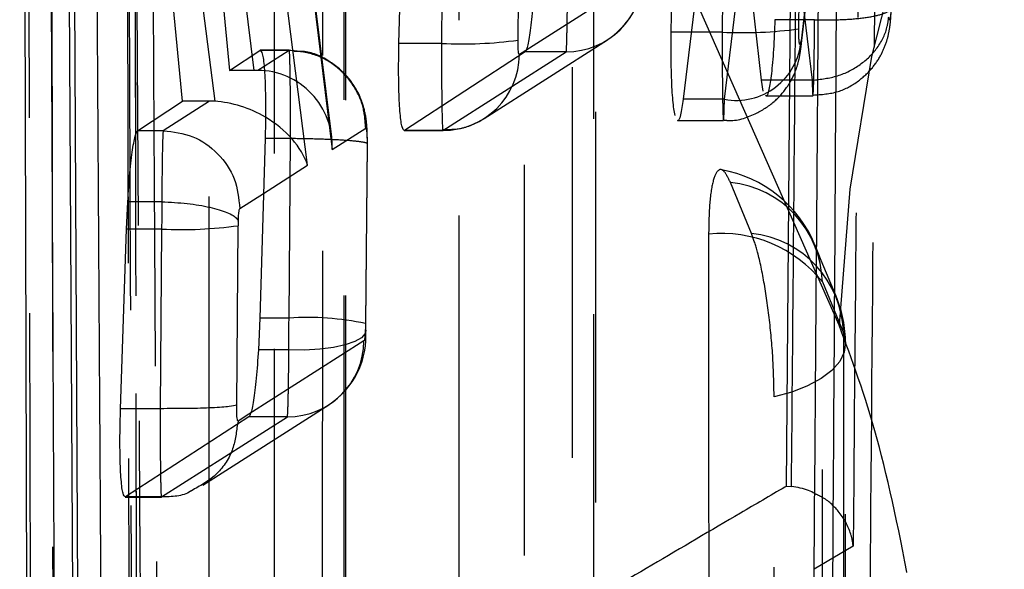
# Model space of a CAD drawing. Extents: x 32 to 386, y 97 to 276.
# Tile 20 of 34: x 252.97 to 256.18, y 246.4 to 248.19. Entities that reach past the tile are written whole.
import ezdxf

# ---------------------------------------------------------------- set-up
doc = ezdxf.new("R2010")
doc.units = 0
doc.linetypes.add('HIDDEN', pattern=[1.905, 1.27, -0.635])
doc.layers.get('0').update_dxf_attribs({"linetype": 'CONTINUOUS'})

msp = doc.modelspace()

# ---------------------------------------------------------------- linework, layer by layer
at = {"color": 7, "linetype": 'CONTINUOUS'}
for p, q in [((252.9727, 253.2981), (253.0006, 244.698)), ((255.5196, 253.0739), (255.4662, 246.6738)), ((253.1095, 252.8158), (253.1529, 244.698)), ((254.2065, 248.1134), (254.2594, 250.2643)), ((253.5027, 247.9258), (253.3845, 249.1419)), ((253.452, 249.1419), (253.6072, 247.9253)), ((255.2667, 249.042), (255.1307, 247.9318)), ((255.3859, 247.9935), (255.2667, 249.042)), ((255.092, 248.1501), (255.1009, 248.7568)), ((253.6221, 248.3748), (253.6551, 248.0259)), ((254.3451, 248.1134), (254.2065, 248.1134)), ((253.6551, 248.0259), (253.7537, 248.0907)), ((254.617, 248.0864), (254.2248, 247.8307)), ((253.735, 248.0259), (253.6551, 248.0259)), ((255.3917, 247.9584), (255.3859, 247.9935)), ((253.3564, 247.8297), (253.5027, 247.9258)), ((253.5905, 247.9258), (253.4397, 247.8297)), ((253.5905, 247.9258), (253.5027, 247.9258)), ((253.4397, 247.8297), (253.3564, 247.8297)), ((253.4397, 247.8297), (253.4397, 247.8297)), ((253.7711, 247.8041), (253.7538, 247.2204)), ((253.3203, 247.5099), (253.3243, 247.599)), ((253.4348, 247.599), (253.3243, 247.599)), ((253.4348, 247.599), (253.4348, 247.599)), ((253.3008, 246.9261), (253.3203, 247.5099)), ((253.4345, 247.5099), (253.3203, 247.5099)), ((253.4345, 247.5099), (253.4296, 246.9261)), ((253.6786, 246.9377), (253.6835, 247.5209)), ((253.7538, 247.2204), (253.7492, 247.1171)), ((253.4296, 246.9261), (253.3008, 246.9261)), ((253.7184, 246.9), (253.317, 246.6392)), ((255.4662, 246.6738), (255.4835, 246.6728))]:
    msp.add_line(p, q, dxfattribs=at)
at = {"color": 8, "linetype": 'CONTINUOUS'}
for p, q in [((253.1711, 244.698), (253.1267, 252.8158)), ((254.351, 248.8193), (254.3451, 248.1134)), ((254.5941, 248.1241), (254.599, 248.7158)), ((255.1574, 248.1501), (255.092, 248.1501)), ((254.6192, 248.0904), (254.5981, 248.077)), ((253.7676, 248.0386), (253.7476, 248.0259)), ((255.4143, 247.9935), (255.3859, 247.9935)), ((253.6887, 247.5767), (253.7658, 247.6259)), ((253.683, 246.8855), (253.681, 246.8758)), ((253.7182, 246.9079), (253.683, 246.8855))]:
    msp.add_line(p, q, dxfattribs=at)
at = {"color": 7, "linetype": 'HIDDEN'}
for p, q in [((255.6383, 247.1973), (253.6807, 251.6311)), ((253.9093, 247.7173), (253.7011, 249.3501)), ((255.6621, 249.349), (255.5143, 248.1217)), ((255.5135, 248.0951), (255.6594, 249.3064)), ((255.2653, 247.9318), (255.399, 249.042)), ((255.4366, 248.9472), (255.5506, 247.9935)), ((255.2631, 248.7568), (255.258, 248.1501)), ((255.507, 248.1608), (255.5121, 248.7674)), ((253.735, 248.0259), (253.6922, 248.3748)), ((253.9171, 248.3581), (253.9895, 247.7684)), ((253.9877, 247.8092), (253.9201, 248.3603)), ((254.9996, 248.3327), (254.6192, 248.0904)), ((255.5584, 248.1905), (255.4294, 248.1905)), ((255.5585, 248.1904), (255.5584, 248.1905)), ((255.258, 248.1501), (255.1574, 248.1501)), ((254.4833, 247.8694), (254.8849, 248.1251)), ((253.8493, 248.0907), (253.7537, 248.0907)), ((253.8496, 248.0911), (253.7551, 248.0911)), ((253.8493, 248.0907), (253.7676, 248.0386)), ((253.8493, 248.0907), (253.8493, 248.0907)), ((254.3491, 247.8307), (254.7506, 248.0864)), ((254.7506, 248.0864), (254.617, 248.0864)), ((255.5506, 247.9935), (255.4143, 247.9935)), ((255.5506, 247.9935), (255.5506, 247.9935)), ((255.3997, 247.9434), (255.5531, 247.9434)), ((255.2653, 247.9318), (255.1307, 247.9318)), ((255.1127, 247.8627), (255.2621, 247.8627)), ((253.9895, 247.7684), (254.0983, 247.8377)), ((254.2235, 247.8302), (254.3488, 247.8302)), ((254.3491, 247.8307), (254.2248, 247.8307)), ((253.8538, 247.8041), (253.7711, 247.8041)), ((253.8488, 247.2204), (253.8538, 247.8041)), ((254.1028, 247.7855), (254.0979, 247.2025)), ((254.0988, 247.2037), (254.1037, 247.7869)), ((253.7658, 247.6259), (253.9093, 247.7173)), ((255.3531, 247.496), (255.2847, 247.6617)), ((255.5837, 247.338), (255.6522, 247.1723)), ((253.8488, 247.2204), (253.7538, 247.2204)), ((254.0979, 247.2025), (254.0975, 247.1857)), ((254.0975, 247.1857), (254.0982, 247.1791)), ((254.0926, 247.1463), (253.7182, 246.9079)), ((253.8484, 247.1171), (253.7492, 247.1171)), ((253.5683, 246.6779), (253.9779, 246.9388)), ((253.434, 246.6392), (253.8436, 246.9)), ((253.8436, 246.9), (253.7184, 246.9)), ((253.3157, 246.6387), (253.4337, 246.6387)), ((253.434, 246.6392), (253.317, 246.6392)), ((253.434, 246.6392), (253.434, 246.6392)), ((255.6839, 246.4789), (255.5571, 246.404))]:
    msp.add_line(p, q, dxfattribs=at)
at = {"color": 7, "linetype": 'HIDDEN', "flags": 128}
for points in [[(252.9903, 252.9512), (252.992, 252.2396), (252.9992, 249.3733), (253.0139, 243.7647)], [(253.3353, 243.5888), (253.3336, 244.3055), (253.327, 247.1722), (253.3147, 252.7765)], [(253.3398, 252.6906), (253.3411, 251.9739), (253.3465, 249.1072), (253.3576, 243.4965)], [(253.0862, 243.302), (253.0851, 244.0075), (253.0804, 246.8739), (253.0718, 252.4952)], [(253.5887, 251.4257), (253.5887, 250.7092), (253.5885, 247.8432), (253.5881, 242.5145)], [(253.958, 242.3591), (253.958, 243.0756), (253.9582, 245.9416), (253.9586, 251.2703)], [(254.0271, 251.1045), (254.0271, 250.388), (254.0269, 247.5221), (254.0265, 242.2489)], [(254.0335, 242.2137), (254.0339, 248.4126), (254.0341, 251.0693)], [(253.8013, 242.0411), (253.8014, 242.7576), (253.8015, 245.6235), (253.8018, 250.8967)], [(254.4013, 249.4595), (254.4013, 248.743), (254.4013, 245.877), (254.4013, 241.2067)], [(254.7713, 241.0514), (254.7712, 241.7679), (254.7712, 244.6339), (254.7712, 249.3041)], [(254.8397, 249.1384), (254.8397, 248.4219), (254.8398, 245.5559), (254.8398, 240.9412)], [(254.8468, 240.906), (254.8467, 246.6441), (254.8466, 249.1032)], [(254.6146, 240.7333), (254.6146, 241.4498), (254.6145, 244.3158), (254.6144, 248.9306)], [(254.3461, 247.9098), (254.3468, 247.8657), (254.3482, 247.8336), (254.3491, 247.8307), (254.3491, 247.8307), (254.3491, 247.8307)], [(255.2138, 247.4934), (255.2139, 246.7769), (255.2142, 243.9109), (255.2146, 239.899)], [(255.6283, 247.2921), (255.5804, 247.4082), (255.5599, 247.4579)], [(255.5846, 239.7437), (255.5845, 240.4602), (255.5842, 243.3262), (255.5837, 247.338)], [(254.0982, 247.1791), (254.0963, 247.1709), (254.0846, 247.1569), (254.0628, 247.1443), (254.032, 247.1336), (253.9934, 247.1252), (253.9486, 247.1195), (253.8996, 247.1168), (253.8484, 247.1171)], [(255.6522, 247.1723), (255.659, 247.1411), (255.655, 247.1099), (255.6401, 247.0793), (255.6148, 247.0503), (255.5797, 247.0237), (255.5359, 247.0001), (255.4845, 246.9801), (255.4269, 246.9645)], [(255.6522, 247.1723), (255.6523, 246.4558), (255.6526, 243.5898), (255.6532, 239.6335)], [(255.6601, 239.5983), (255.6594, 244.8755), (255.6591, 247.1372)], [(255.428, 239.4256), (255.4279, 240.1421), (255.4274, 243.0081), (255.4269, 246.9645)]]:
    msp.add_lwpolyline(points, dxfattribs=at)
at = {"color": 7, "linetype": 'HIDDEN'}
for centre, radius, start, end in [((260.8296, 247.0126), 5.1946, 102.0477, 177.9624), ((254.7289, 248.3557), 0.2783, 303.9305, 6.521), ((254.7517, 248.3343), 0.2479, 269.7315, 359.6358), ((255.3244, 249.5102), 1.3617, 267.2035, 277.7055), ((255.3035, 248.14), 0.2117, 259.6151, 355.039), ((254.3502, 248.0786), 0.2479, 269.7305, 359.6344), ((255.1846, 247.3028), 0.406, 22.4497, 79.9268), ((255.2499, 247.3296), 0.3339, 1.445, 84.0251), ((255.2566, 247.0772), 0.4184, 38.5719, 95.8641), ((255.3184, 247.1639), 0.3339, 1.4459, 84.0256), ((255.2531, 247.1371), 0.406, 0.0077, 22.4492), ((253.9114, 246.349), 0.8736, 77.6738, 94.1043), ((253.8357, 247.1605), 0.2634, 302.4947, 4.9874), ((253.8447, 247.1479), 0.2479, 269.7318, 359.6357)]:
    msp.add_arc(centre, radius, start, end, dxfattribs=at)
at = {"color": 7, "linetype": 'CONTINUOUS'}
for centre, radius, start, end in [((254.4114, 249.4689), 1.3572, 267.1972, 277.7341), ((253.5005, 248.8379), 1.3296, 267.155, 277.912)]:
    msp.add_arc(centre, radius, start, end, dxfattribs=at)
for centre, major_axis, ratio, start_param, end_param in [((253.7122, 248.002), (0.2516, 0.0022), 0.094699, 1.428742, 1.479138), ((253.6219, 247.6962), (0.2335, -0.1139), 0.853857, 2.023825, 2.089862), ((253.6603, 247.7206), (0.2454, -0.115), 0.69231, 1.435582, 2.09205), ((253.4391, 247.5272), (0.0007, 0.3017), 0.015066, 1.330579, 1.628212), ((253.6881, 247.5239), (0.0007, 0.0517), 0.087903, 1.33595, 1.629398)]:
    msp.add_ellipse(centre, major_axis=major_axis, ratio=ratio, start_param=start_param, end_param=end_param, dxfattribs=at)
at = {"color": 7, "linetype": 'HIDDEN'}
for centre, major_axis, ratio, start_param, end_param in [((253.7404, 247.7717), (0.109, 0.2312), 0.96935, 5.128169, 6.707319), ((253.6603, 247.7206), (0.2454, -0.115), 0.69231, 0.578938, 1.435582), ((253.8445, 247.203), (0.0006, 0.2985), 0.014279, 4.42072, 4.770664)]:
    msp.add_ellipse(centre, major_axis=major_axis, ratio=ratio, start_param=start_param, end_param=end_param, dxfattribs=at)
at = {"color": 7, "linetype": 'CONTINUOUS'}
for points, knots in [([(255.6599, 253.7373), (255.6522, 252.3081), (255.637, 249.4624), (255.6185, 246.6169), (255.6093, 245.2005)], [0, 0, 0, 0, 0.502233, 1, 1, 1, 1]), ([(255.5556, 246.2113), (255.5566, 246.3464), (255.5619, 247.0218), (255.5805, 249.4966), (255.5955, 251.8362), (255.6071, 253.6356)], [0, 0, 0, 0, 0.0545862, 0.2729311, 1, 1, 1, 1]), ([(255.4835, 246.6728), (255.4835, 246.6731), (255.4925, 247.7407), (255.5116, 249.8743), (255.5273, 252.0079), (255.5353, 253.0742), (255.5353, 253.0744)], [0, 0, 0, 0, 0.000156, 0.50028, 0.999922, 1, 1, 1, 1]), ([(253.2434, 245.3554), (253.243, 245.4216), (253.2396, 245.9654), (253.2246, 248.3649), (253.2108, 250.6983), (253.1999, 252.554)], [0, 0, 0, 0, 0.027574, 0.226656, 1, 1, 1, 1]), ([(254.6491, 248.4027), (254.6481, 248.3688), (254.6461, 248.3008), (254.6398, 248.208), (254.6318, 248.136), (254.6238, 248.0957), (254.6189, 248.089), (254.617, 248.0864)], [0, 0, 0, 0, 0.2151105, 0.4302032, 0.6457112, 0.861424, 1, 1, 1, 1]), ([(255.4294, 248.1905), (255.4281, 248.1573), (255.4254, 248.091), (255.4181, 248.0104), (255.4096, 247.9601), (255.403, 247.9385), (255.3999, 247.9442), (255.3997, 247.9446)], [0, 0, 0, 0, 0.245617, 0.491221, 0.737004, 0.982773, 1, 1, 1, 1]), ([(255.1045, 247.8787), (255.1021, 247.8932), (255.0972, 247.9218), (255.0928, 248.0013), (255.0913, 248.0813), (255.0919, 248.1326), (255.092, 248.1501)], [0, 0, 0, 0, 0.289069, 0.571312, 0.854327, 1, 1, 1, 1]), ([(254.2248, 247.8307), (254.222, 247.8321), (254.2164, 247.835), (254.2099, 247.8817), (254.206, 247.954), (254.205, 248.0361), (254.206, 248.0915), (254.2065, 248.1134)], [0, 0, 0, 0, 0.215151, 0.43033, 0.644991, 0.859405, 1, 1, 1, 1]), ([(254.5981, 248.077), (254.5978, 248.077), (254.597, 248.077), (254.5958, 248.082), (254.5947, 248.0927), (254.5941, 248.1074), (254.5941, 248.1186), (254.5941, 248.1241)], [0, 0, 0, 0, 0.1311977, 0.3467068, 0.5660536, 0.7885649, 1, 1, 1, 1]), ([(253.7537, 248.0907), (253.7566, 248.0892), (253.7623, 248.0863), (253.7686, 248.0387), (253.7722, 247.9651), (253.7729, 247.8818), (253.7716, 247.826), (253.7711, 247.8041)], [0, 0, 0, 0, 0.2157306, 0.4314819, 0.6466476, 0.8615586, 1, 1, 1, 1]), ([(255.1307, 247.9318), (255.1278, 247.9134), (255.1222, 247.8765), (255.1156, 247.8574), (255.1128, 247.863), (255.1127, 247.8631)], [0, 0, 0, 0, 0.494336, 0.988668, 1, 1, 1, 1]), ([(253.3243, 247.599), (253.3265, 247.6315), (253.3309, 247.6966), (253.3399, 247.772), (253.3487, 247.8184), (253.3541, 247.8263), (253.3564, 247.8297)], [0, 0, 0, 0, 0.265589, 0.531161, 0.797039, 1, 1, 1, 1]), ([(253.4397, 247.8297), (253.4397, 247.8297), (253.4391, 247.8277), (253.438, 247.8108), (253.4365, 247.7518), (253.4355, 247.677), (253.4348, 247.6223), (253.4348, 247.599), (253.4348, 247.599)], [0, 0, 0, 0, 0.000155, 0.2838676, 0.5500498, 0.8122282, 0.9998439, 1, 1, 1, 1]), ([(253.4397, 247.8297), (253.4725, 247.8257), (253.5381, 247.8178), (253.6207, 247.7591), (253.6782, 247.6755), (253.6852, 247.6097), (253.6887, 247.5767)], [0, 0, 0, 0, 0.249999, 0.499999, 0.75, 1, 1, 1, 1]), ([(253.4348, 247.599), (253.4629, 247.5974), (253.5191, 247.5942), (253.594, 247.5815), (253.6513, 247.5642), (253.6778, 247.548), (253.6826, 247.5385), (253.6839, 247.536)], [0, 0, 0, 0, 0.226544, 0.453087, 0.679627, 0.914904, 1, 1, 1, 1]), ([(253.6839, 247.536), (253.684, 247.54), (253.6844, 247.5498), (253.6855, 247.563), (253.687, 247.5738), (253.6881, 247.5757), (253.6887, 247.5767)], [0, 0, 0, 0, 0.187676, 0.452867, 0.718265, 1, 1, 1, 1]), ([(253.7492, 247.1171), (253.747, 247.0851), (253.7425, 247.021), (253.7335, 246.9489), (253.7251, 246.909), (253.7202, 246.9025), (253.7184, 246.9)], [0, 0, 0, 0, 0.276717, 0.553423, 0.830342, 1, 1, 1, 1]), ([(253.317, 246.6392), (253.3141, 246.6407), (253.3084, 246.6437), (253.3023, 246.6913), (253.2989, 246.7649), (253.2986, 246.8482), (253.3002, 246.9041), (253.3008, 246.9261)], [0, 0, 0, 0, 0.2155492, 0.4311341, 0.6460411, 0.8606411, 1, 1, 1, 1]), ([(253.6786, 246.9377), (253.6726, 246.936), (253.6605, 246.9325), (253.6019, 246.9286), (253.5223, 246.9261), (253.4605, 246.9261), (253.4296, 246.9261)], [0, 0, 0, 0, 0.2499983, 0.5000023, 0.7499997, 1, 1, 1, 1]), ([(253.683, 246.8855), (253.6827, 246.8855), (253.6819, 246.8855), (253.6807, 246.8899), (253.6795, 246.9002), (253.6788, 246.9155), (253.6786, 246.9289), (253.6786, 246.9364), (253.6786, 246.9377)], [0, 0, 0, 0, 0.11057, 0.308166, 0.523157, 0.738081, 0.955188, 1, 1, 1, 1]), ([(255.4662, 246.6738), (255.4648, 246.6729), (255.4151, 246.6439), (255.1727, 246.5019), (254.428, 246.0633), (253.7412, 245.6529), (253.2434, 245.3554)], [0, 0, 0, 0, 0.001869, 0.066123, 0.323139, 1, 1, 1, 1]), ([(255.559, 246.6499), (255.5524, 246.6536), (255.5304, 246.6657), (255.5028, 246.6699), (255.4835, 246.6728)], [0, 0, 0, 0, 0.3001806, 1, 1, 1, 1])]:
    msp.add_open_spline(points, degree=3, knots=knots, dxfattribs=at)
at = {"color": 7, "linetype": 'HIDDEN'}
for points, knots in [([(255.7386, 246.1966), (255.7397, 246.3317), (255.7452, 247.0072), (255.7647, 249.4819), (255.7804, 251.8216), (255.7925, 253.6209)], [0, 0, 0, 0, 0.0545866, 0.2729328, 1, 1, 1, 1]), ([(255.7391, 253.2779), (255.7306, 252.1469), (255.7137, 249.8805), (255.6938, 247.6142), (255.6839, 246.4789)], [0, 0, 0, 0, 0.499048, 1, 1, 1, 1]), ([(253.4262, 245.159), (253.4255, 245.2714), (253.4219, 245.8617), (253.4066, 248.3898), (253.3928, 250.8054), (253.3817, 252.7433)], [0, 0, 0, 0, 0.044496, 0.233463, 1, 1, 1, 1]), ([(253.3587, 243.483), (253.3565, 244.5469), (253.3502, 247.6111), (253.3451, 250.6753), (253.3418, 252.6755)], [0, 0, 0, 0, 0.347219, 1, 1, 1, 1]), ([(253.3305, 252.6013), (253.3306, 252.5827), (253.3332, 252.0863), (253.3459, 249.6791), (253.3591, 247.2626), (253.3702, 245.324), (253.3703, 245.2962)], [0, 0, 0, 0, 0.007653, 0.203845, 0.988613, 1, 1, 1, 1]), ([(253.3163, 252.3259), (253.322, 250.5525), (253.3326, 247.24), (253.3436, 243.9264), (253.3488, 242.3868)], [0, 0, 0, 0, 0.535379, 1, 1, 1, 1]), ([(254.7506, 248.0864), (254.7506, 248.0864), (254.7511, 248.0883), (254.752, 248.1036), (254.7534, 248.1581), (254.7546, 248.2373), (254.7552, 248.3231), (254.7554, 248.3798), (254.7554, 248.4027), (254.7554, 248.4027)], [0, 0, 0, 0, 0.0001273, 0.2159074, 0.428293, 0.6399267, 0.8532084, 0.9998719, 1, 1, 1, 1]), ([(255.5531, 247.9455), (255.5809, 247.9473), (255.6338, 247.9508), (255.6995, 247.9872), (255.7462, 248.0307), (255.776, 248.076), (255.7934, 248.1183), (255.8021, 248.1558), (255.8074, 248.1981), (255.8085, 248.2332), (255.8092, 248.2569)], [0, 0, 0, 0, 0.178415, 0.339252, 0.473831, 0.58909, 0.687528, 0.769806, 0.844802, 1, 1, 1, 1]), ([(255.5585, 248.1904), (255.5866, 248.1901), (255.6428, 248.1895), (255.7176, 248.1955), (255.7745, 248.206), (255.8038, 248.2188), (255.8094, 248.2289), (255.8078, 248.2338), (255.8075, 248.2348)], [0, 0, 0, 0, 0.203837, 0.40767, 0.611503, 0.815346, 0.961834, 1, 1, 1, 1]), ([(255.8075, 248.2348), (255.8074, 248.2333), (255.8072, 248.2256), (255.8064, 248.213), (255.8051, 248.1997), (255.8035, 248.1914), (255.8019, 248.1891), (255.8005, 248.1925), (255.7998, 248.1973), (255.7996, 248.199)], [0, 0, 0, 0, 0.04229, 0.21985, 0.384619, 0.557938, 0.731321, 0.903322, 1, 1, 1, 1]), ([(255.5506, 247.9935), (255.5787, 247.9968), (255.6348, 248.0035), (255.7095, 248.0422), (255.7671, 248.0983), (255.7942, 248.1545), (255.7984, 248.1891), (255.7996, 248.199)], [0, 0, 0, 0, 0.223173, 0.446348, 0.669521, 0.90621, 1, 1, 1, 1]), ([(255.5506, 247.9935), (255.5506, 247.9934), (255.5509, 247.9831), (255.5514, 247.9571), (255.5529, 247.9379), (255.5545, 247.9506), (255.5561, 247.9964), (255.5574, 248.0686), (255.5582, 248.1381), (255.5584, 248.1809), (255.5585, 248.1904)], [0, 0, 0, 0, 0.000103, 0.098773, 0.27136, 0.445216, 0.617383, 0.778907, 0.950922, 1, 1, 1, 1]), ([(255.258, 248.1501), (255.258, 248.1501), (255.258, 248.1161), (255.258, 248.0477), (255.2587, 247.9607), (255.2599, 247.8952), (255.2613, 247.8612), (255.2629, 247.8614), (255.2644, 247.8908), (255.265, 247.9198), (255.2653, 247.9318), (255.2653, 247.9318)], [0, 0, 0, 0, 0.00009, 0.152791, 0.308622, 0.454377, 0.615341, 0.76477, 0.917093, 0.999912, 1, 1, 1, 1]), ([(255.5143, 248.1217), (255.5141, 248.1198), (255.5133, 248.1142), (255.5119, 248.1091), (255.5103, 248.1092), (255.5088, 248.1151), (255.5077, 248.1269), (255.507, 248.1425), (255.507, 248.1547), (255.507, 248.1608)], [0, 0, 0, 0, 0.08193, 0.236271, 0.38609, 0.544344, 0.693738, 0.846866, 1, 1, 1, 1]), ([(253.8537, 247.8041), (253.8537, 247.8041), (253.8537, 247.825), (253.8538, 247.8796), (253.8534, 247.9443), (253.8528, 248.0092), (253.8518, 248.061), (253.8505, 248.0893), (253.8496, 248.0918), (253.8493, 248.0907), (253.8493, 248.0907)], [0, 0, 0, 0, 0.000126, 0.13169, 0.34648, 0.439408, 0.654167, 0.87034, 0.999875, 1, 1, 1, 1]), ([(254.0983, 247.8377), (254.0967, 247.8603), (254.0934, 247.9075), (254.0619, 247.9775), (254.008, 248.0386), (253.9333, 248.082), (253.8773, 248.0878), (253.8493, 248.0907)], [0, 0, 0, 0, 0.172333, 0.359398, 0.572932, 0.786465, 1, 1, 1, 1]), ([(254.1036, 247.7715), (254.1037, 247.7901), (254.1038, 247.8249), (254.1002, 247.8722), (254.086, 247.9336), (254.0487, 248.0006), (253.9838, 248.0572), (253.9184, 248.0888), (253.8771, 248.0876), (253.8661, 248.0873)], [0, 0, 0, 0, 0.122433, 0.228551, 0.358969, 0.541208, 0.727145, 0.927693, 1, 1, 1, 1]), ([(255.2619, 247.8648), (255.2664, 247.8642), (255.3015, 247.8589), (255.3614, 247.8797), (255.4256, 247.9192), (255.4671, 247.9656), (255.4918, 248.0096), (255.5055, 248.049), (255.5109, 248.0758), (255.5129, 248.0903), (255.5134, 248.0942), (255.5135, 248.0949), (255.5135, 248.0949)], [0, 0, 0, 0, 0.0365728, 0.2804167, 0.4728509, 0.6345556, 0.7664816, 0.871546, 0.9661565, 0.9940457, 0.999597, 1, 1, 1, 1]), ([(254.3487, 247.8337), (254.3696, 247.8337), (254.405, 247.8336), (254.4447, 247.8487), (254.4669, 247.8596), (254.4769, 247.8654), (254.4807, 247.8678), (254.4815, 247.8683)], [0, 0, 0, 0, 0.446688, 0.752011, 0.90223, 0.979972, 1, 1, 1, 1]), ([(254.0983, 247.8377), (254.0987, 247.8377), (254.0995, 247.8376), (254.1008, 247.8323), (254.1018, 247.823), (254.1025, 247.8111), (254.1028, 247.7992), (254.1028, 247.7892), (254.1028, 247.7855)], [0, 0, 0, 0, 0.1282993, 0.3428211, 0.557327, 0.6510603, 0.8702605, 1, 1, 1, 1]), ([(254.1036, 247.7869), (254.1037, 247.7869), (254.1045, 247.7881), (254.0977, 247.791), (254.07, 247.7955), (254.0129, 247.7997), (253.9381, 247.8029), (253.8819, 247.8037), (253.8538, 247.8041)], [0, 0, 0, 0, 0.006218, 0.141519, 0.356143, 0.570762, 0.785382, 1, 1, 1, 1]), ([(255.2847, 247.6617), (255.278, 247.6753), (255.2631, 247.7053), (255.2423, 247.7054), (255.2253, 247.6634), (255.2154, 247.5883), (255.2143, 247.5222), (255.2138, 247.4934)], [0, 0, 0, 0, 0.180212, 0.397523, 0.614831, 0.832149, 1, 1, 1, 1]), ([(255.4269, 246.9645), (255.4261, 247.0032), (255.4246, 247.0827), (255.4128, 247.2156), (255.3947, 247.3408), (255.3737, 247.4387), (255.3594, 247.4786), (255.3531, 247.496)], [0, 0, 0, 0, 0.201077, 0.413164, 0.625249, 0.837336, 1, 1, 1, 1]), ([(254.0982, 247.1789), (254.0983, 247.181), (254.0986, 247.1892), (254.0987, 247.1976), (254.0988, 247.2039)], [0, 0, 0, 0, 0.252332, 1, 1, 1, 1]), ([(254.0975, 247.1857), (254.0973, 247.1818), (254.0968, 247.1722), (254.0957, 247.1595), (254.0942, 247.1491), (254.0931, 247.1473), (254.0926, 247.1463)], [0, 0, 0, 0, 0.181948, 0.456634, 0.727503, 1, 1, 1, 1]), ([(256.0334, 244.4992), (256.0297, 244.6965), (256.0223, 245.0915), (255.9626, 245.7424), (255.874, 246.3445), (255.7618, 246.8668), (255.68, 247.0856), (255.6383, 247.1973)], [0, 0, 0, 0, 0.197326, 0.394832, 0.589881, 0.790497, 1, 1, 1, 1]), ([(253.8436, 246.9), (253.8436, 246.9), (253.8441, 246.902), (253.8452, 246.9176), (253.8467, 246.9727), (253.8477, 247.0442), (253.8484, 247.0957), (253.8484, 247.1171), (253.8484, 247.1171)], [0, 0, 0, 0, 0.000161, 0.276785, 0.548925, 0.820977, 0.99984, 1, 1, 1, 1]), ([(253.681, 246.8758), (253.6773, 246.8468), (253.6694, 246.7856), (253.6147, 246.7054), (253.5589, 246.6745), (253.5315, 246.6593)], [0, 0, 0, 0, 0.313383, 0.662539, 1, 1, 1, 1]), ([(253.4308, 246.7132), (253.4311, 246.6963), (253.4318, 246.6598), (253.4329, 246.6393), (253.4337, 246.6392), (253.434, 246.6392)], [0, 0, 0, 0, 0.353349, 0.76594, 1, 1, 1, 1]), ([(253.5315, 246.6593), (253.5306, 246.6587), (253.503, 246.6402), (253.4679, 246.6397), (253.434, 246.6392)], [0, 0, 0, 0, 0.03242, 1, 1, 1, 1]), ([(255.6839, 246.4789), (255.6838, 246.4795), (255.6828, 246.491), (255.6759, 246.5288), (255.6476, 246.5834), (255.6015, 246.6301), (255.5681, 246.6457), (255.559, 246.6499)], [0, 0, 0, 0, 0.010003, 0.180212, 0.589808, 0.887575, 1, 1, 1, 1])]:
    msp.add_open_spline(points, degree=3, knots=knots, dxfattribs=at)
at = {"color": 8, "linetype": 'CONTINUOUS'}
for points, knots in [([(253.093, 244.698), (253.0853, 246.3166), (253.0713, 249.2799), (253.0584, 252.2445), (253.0525, 253.5897)], [0, 0, 0, 0, 0.546225, 1, 1, 1, 1]), ([(254.3451, 248.1134), (254.3451, 248.1133), (254.3451, 248.0799), (254.3451, 248.0138), (254.3455, 247.9421), (254.346, 247.9159), (254.3461, 247.9098)], [0, 0, 0, 0, 0.000256, 0.430194, 0.867764, 1, 1, 1, 1]), ([(253.4296, 246.9261), (253.4296, 246.9261), (253.4296, 246.9186), (253.4295, 246.8775), (253.4298, 246.8061), (253.4303, 246.7396), (253.4308, 246.7171), (253.4308, 246.7132)], [0, 0, 0, 0, 0.000196, 0.091945, 0.500917, 0.912415, 1, 1, 1, 1])]:
    msp.add_open_spline(points, degree=3, knots=knots, dxfattribs=at)

doc.saveas('drawing.dxf')
